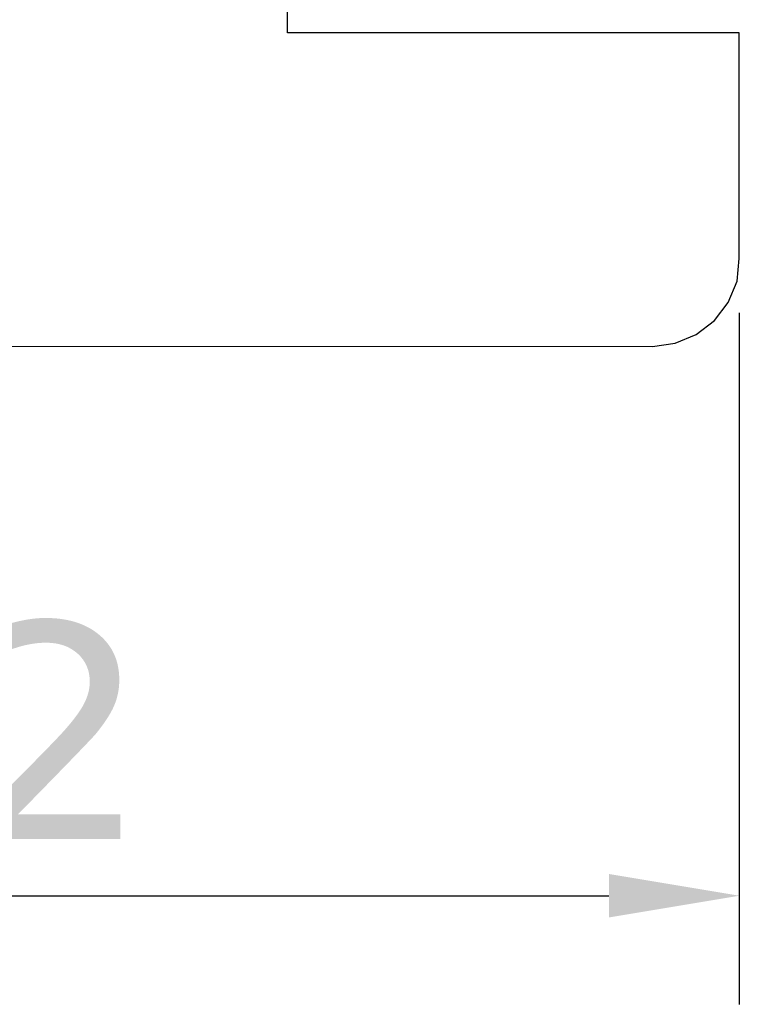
# Model space of a CAD drawing. Header units: millimetres. Extents: x 563 to 681, y 173 to 284.
# Tile 159 of 167: x 673.17 to 681.46, y 236.75 to 248.08. Entities that reach past the tile are written whole.
import ezdxf

# ---------------------------------------------------------------- set-up
doc = ezdxf.new("R2010")
doc.units = ezdxf.units.MM
doc.header["$LTSCALE"] = 30.734
doc.header["$PDMODE"] = 3
doc.header["$PDSIZE"] = 0.3125
doc.layers.get('0').update_dxf_attribs({"linetype": 'CONTINUOUS'})
doc.layers.get('Defpoints').update_dxf_attribs({"linetype": 'CONTINUOUS'})
doc.layers.add('dim', color=6, linetype='CONTINUOUS', lineweight=9)
doc.styles.add('Verdana', font='verdana.ttf', dxfattribs={"height": 2.5})
doc.dimstyles.new('aaaaaaaa 3.0', dxfattribs={"dimtxt": 2.5, "dimasz": 1.5, "dimexe": 1.25, "dimexo": 0.625, "dimtad": 1, "dimdec": 1, "dimzin": 9, "dimdsep": 46, "dimtxsty": 'Verdana', "dimcen": 0, "dimazin": 0, "dimtfac": 1, "dimtofl": 0, "dimtmove": 0, "dimatfit": 3, "dimfxl": 1, "dimlwd": 25, "dimlwe": 25, "dimarcsym": 0})

# ---------------------------------------------------------------- blocks, each defined once
blk = doc.blocks.new('*D27')
at = {"layer": 'Defpoints', "color": 0}
for p in [(660.256, 251.473), (681.455, 245.334), (681.455, 238.003)]:
    blk.add_point(p, dxfattribs=at)
at = {"layer": 'dim', "color": 0, "lineweight": 25}
for p, q in [((660.256, 250.848), (660.256, 236.753)), ((681.455, 244.709), (681.455, 236.753)), ((661.756, 238.003), (679.955, 238.003))]:
    blk.add_line(p, q, dxfattribs=at)
at = {"layer": 'dim', "color": 0}
for points in [[(661.756, 238.253), (661.756, 237.753), (660.256, 238.003)], [(679.955, 237.753), (679.955, 238.253), (681.455, 238.003)]]:
    blk.add_solid(points, dxfattribs=at)
at = {"layer": 'dim', "color": 0, "insert": (670.856, 239.904), "char_height": 2.5, "attachment_point": 5, "style": 'Verdana'}
blk.add_mtext('21.2', dxfattribs=at)

msp = doc.modelspace()

# ---------------------------------------------------------------- linework, layer by layer
at = {"linetype": 'Continuous'}
for p, q in [((676.255, 247.934), (676.255, 248.234)), ((681.455, 247.934), (676.255, 247.934)), ((681.455, 245.334), (681.455, 247.934)), ((681.43, 245.073), (681.455, 245.334)), ((681.329, 244.83), (681.43, 245.073)), ((681.169, 244.621), (681.329, 244.83)), ((680.96, 244.46), (681.169, 244.621)), ((680.717, 244.36), (680.96, 244.46)), ((663.697, 244.327), (680.455, 244.325)), ((680.455, 244.325), (680.717, 244.36))]:
    msp.add_line(p, q, dxfattribs=at)

# ---------------------------------------------------------------- dimensions: what is measured, and where the dimension line sits
at = {"layer": 'dim'}
dim = msp.add_linear_dim(base=(681.455, 238.003), p1=(660.256, 251.473), p2=(681.455, 245.334), dimstyle='aaaaaaaa 3.0', dxfattribs=at)
dim.commit()
dim.dimension.update_dxf_attribs({"geometry": '*D27', "text_midpoint": (670.856, 238.003), "dimtype": 160})

doc.saveas('drawing.dxf')
